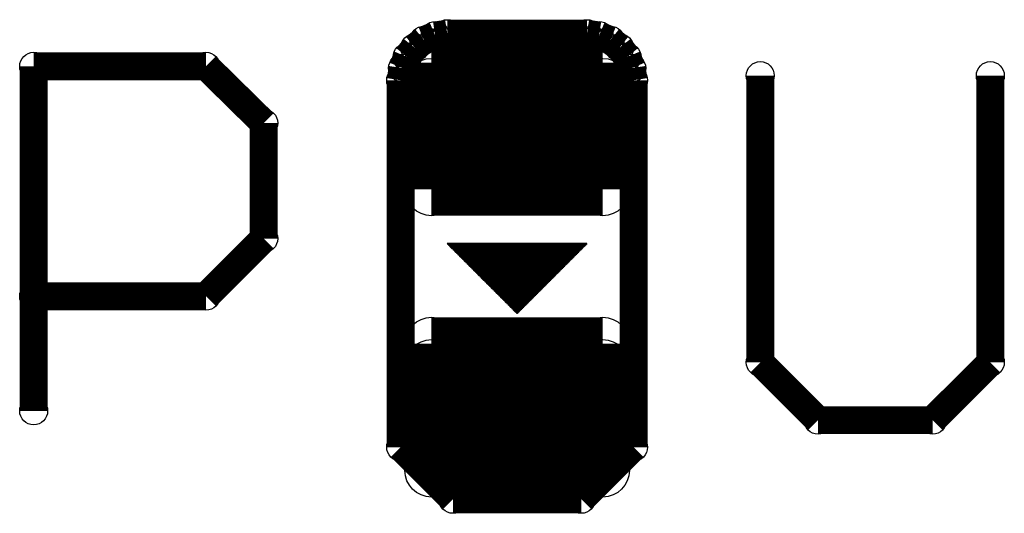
# Model space of a CAD drawing. Extents: x 0 to 23.9, y 0 to 20.7.
# Tile 97 of 127: x 15.7 to 18.4, y 4.7 to 6.1. Entities that reach past the tile are written whole.
import ezdxf

# ---------------------------------------------------------------- set-up
doc = ezdxf.new("R2010")
doc.units = 0
doc.layers.get('0').update_dxf_attribs({"linetype": 'CONTINUOUS'})
doc.layers.add('SEEEDSTUDIOXIAORP2040V1_22_GTO', color=10, linetype='CONTINUOUS')
doc.layers.add('SEEEDSTUDIOXIAORP2040V1_22_GTS', color=9, linetype='CONTINUOUS')

# ---------------------------------------------------------------- blocks, each defined once
blk = doc.blocks.new('ROUND_8')
blk.add_circle((0, 0), 0.00127)
blk = doc.blocks.new('ROUND_12')
blk.add_circle((0, 0), 0.0381)
blk = doc.blocks.new('ROUND_7')
blk.add_circle((0, 0), 0)
blk = doc.blocks.new('ROUND_308')
blk.add_circle((0, 0), 0.0724)

msp = doc.modelspace()

# ---------------------------------------------------------------- linework, layer by layer
at = {"layer": 'SEEEDSTUDIOXIAORP2040V1_22_GTO'}
for points, const_width in [([(16.79702, 6.00202), (16.8275, 6.01472)], 0.0762), ([(16.8275, 6.01472), (16.86052, 6.0198)], 0.0762), ([(16.86052, 6.0198), (17.24152, 6.0198)], 0.0762), ([(17.24152, 6.0198), (17.27454, 6.01472)], 0.0762), ([(17.27454, 6.01472), (17.30502, 6.00202)], 0.0762), ([(16.7513, 5.9563), (16.77162, 5.9817)], 0.0762), ([(16.77162, 5.9817), (16.79702, 6.00202)], 0.0762), ([(17.30502, 6.00202), (17.33042, 5.9817)], 0.0762), ([(17.33042, 5.9817), (17.35074, 5.9563)], 0.0762), ([(16.7386, 5.92582), (16.7513, 5.9563)], 0.0762), ([(17.35074, 5.9563), (17.36344, 5.92582)], 0.0762), ([(15.73276, 4.9911), (15.73276, 5.9309)], 0.0762), ([(15.73276, 5.9309), (16.20266, 5.9309)], 0.0762), ([(16.20266, 5.9309), (16.36014, 5.77596)], 0.0762), ([(16.73352, 5.8928), (16.7386, 5.92582)], 0.0762), ([(17.36344, 5.92582), (17.36852, 5.8928)], 0.0762), ([(17.71396, 5.9055), (17.71396, 5.12318)], 0.0762), ([(18.34134, 5.12318), (18.34134, 5.9055)], 0.0762), ([(16.73352, 4.89204), (16.73352, 5.8928)], 0.0762), ([(17.36852, 5.8928), (17.36852, 4.89204)], 0.0762), ([(16.36014, 5.77596), (16.36014, 5.461)], 0.0762), ([(16.36014, 5.461), (16.20266, 5.30352)], 0.0762), ([(16.86306, 5.44576), (17.23898, 5.44576)], 0.00254), ([(17.23644, 5.44322), (16.8656, 5.44322)], 0.00254), ([(16.86814, 5.44068), (17.2339, 5.44068)], 0.00254), ([(17.23136, 5.43814), (16.87068, 5.43814)], 0.00254), ([(16.87322, 5.4356), (17.22882, 5.4356)], 0.00254), ([(17.22628, 5.43306), (16.87576, 5.43306)], 0.00254), ([(16.8783, 5.43052), (17.22374, 5.43052)], 0.00254), ([(17.2212, 5.42798), (16.88084, 5.42798)], 0.00254), ([(16.88338, 5.42544), (17.21866, 5.42544)], 0.00254), ([(17.21612, 5.4229), (16.88592, 5.4229)], 0.00254), ([(16.88846, 5.42036), (17.21358, 5.42036)], 0.00254), ([(17.21104, 5.41782), (16.891, 5.41782)], 0.00254), ([(16.89354, 5.41528), (17.2085, 5.41528)], 0.00254), ([(17.20596, 5.41274), (16.89608, 5.41274)], 0.00254), ([(16.89862, 5.4102), (17.20342, 5.4102)], 0.00254), ([(17.20088, 5.40766), (16.90116, 5.40766)], 0.00254), ([(16.9037, 5.40512), (17.19834, 5.40512)], 0.00254), ([(17.1958, 5.40258), (16.90624, 5.40258)], 0.00254), ([(16.90878, 5.40004), (17.19326, 5.40004)], 0.00254), ([(17.19072, 5.3975), (16.91132, 5.3975)], 0.00254), ([(16.91386, 5.39496), (17.18818, 5.39496)], 0.00254), ([(17.18564, 5.39242), (16.9164, 5.39242)], 0.00254), ([(16.91894, 5.38988), (17.1831, 5.38988)], 0.00254), ([(17.18056, 5.38734), (16.92148, 5.38734)], 0.00254), ([(16.92402, 5.3848), (17.17802, 5.3848)], 0.00254), ([(17.17548, 5.38226), (16.92656, 5.38226)], 0.00254), ([(16.9291, 5.37972), (17.17294, 5.37972)], 0.00254), ([(17.1704, 5.37718), (16.93164, 5.37718)], 0.00254), ([(16.93418, 5.37464), (17.16786, 5.37464)], 0.00254), ([(17.16532, 5.3721), (16.93672, 5.3721)], 0.00254), ([(16.93926, 5.36956), (17.16278, 5.36956)], 0.00254), ([(17.16024, 5.36702), (16.9418, 5.36702)], 0.00254), ([(16.94434, 5.36448), (17.1577, 5.36448)], 0.00254), ([(17.15516, 5.36194), (16.94688, 5.36194)], 0.00254), ([(16.94942, 5.3594), (17.15262, 5.3594)], 0.00254), ([(17.15008, 5.35686), (16.95196, 5.35686)], 0.00254), ([(16.9545, 5.35432), (17.14754, 5.35432)], 0.00254), ([(17.145, 5.35178), (16.95704, 5.35178)], 0.00254), ([(16.95958, 5.34924), (17.14246, 5.34924)], 0.00254), ([(17.13992, 5.3467), (16.96212, 5.3467)], 0.00254), ([(16.96466, 5.34416), (17.13738, 5.34416)], 0.00254), ([(17.13484, 5.34162), (16.9672, 5.34162)], 0.00254), ([(16.20266, 5.30352), (15.73276, 5.30352)], 0.0762), ([(16.96974, 5.33908), (17.1323, 5.33908)], 0.00254), ([(17.12976, 5.33654), (16.97228, 5.33654)], 0.00254), ([(16.97482, 5.334), (17.12722, 5.334)], 0.00254), ([(17.12468, 5.33146), (16.97736, 5.33146)], 0.00254), ([(16.9799, 5.32892), (17.12214, 5.32892)], 0.00254), ([(17.1196, 5.32638), (16.98244, 5.32638)], 0.00254), ([(16.98498, 5.32384), (17.11706, 5.32384)], 0.00254), ([(17.11452, 5.3213), (16.98752, 5.3213)], 0.00254), ([(16.99006, 5.31876), (17.11198, 5.31876)], 0.00254), ([(17.10944, 5.31622), (16.9926, 5.31622)], 0.00254), ([(16.99514, 5.31368), (17.1069, 5.31368)], 0.00254), ([(17.10436, 5.31114), (16.99768, 5.31114)], 0.00254), ([(17.00022, 5.3086), (17.10182, 5.3086)], 0.00254), ([(17.09928, 5.30606), (17.00276, 5.30606)], 0.00254), ([(17.0053, 5.30352), (17.09674, 5.30352)], 0.00254), ([(17.0942, 5.30098), (17.00784, 5.30098)], 0.00254), ([(17.01038, 5.29844), (17.09166, 5.29844)], 0.00254), ([(17.08912, 5.2959), (17.01292, 5.2959)], 0.00254), ([(17.01546, 5.29336), (17.08658, 5.29336)], 0.00254), ([(17.08404, 5.29082), (17.018, 5.29082)], 0.00254), ([(17.02054, 5.28828), (17.0815, 5.28828)], 0.00254), ([(17.07896, 5.28574), (17.02308, 5.28574)], 0.00254), ([(17.02562, 5.2832), (17.07642, 5.2832)], 0.00254), ([(17.07388, 5.28066), (17.02816, 5.28066)], 0.00254), ([(17.0307, 5.27812), (17.07134, 5.27812)], 0.00254), ([(17.0688, 5.27558), (17.03324, 5.27558)], 0.00254), ([(17.03578, 5.27304), (17.06626, 5.27304)], 0.00254), ([(17.06372, 5.2705), (17.03832, 5.2705)], 0.00254), ([(17.04086, 5.26796), (17.06118, 5.26796)], 0.00254), ([(17.05864, 5.26542), (17.0434, 5.26542)], 0.00254), ([(17.04594, 5.26288), (17.0561, 5.26288)], 0.00254), ([(17.05356, 5.26034), (17.04848, 5.26034)], 0.00254), ([(17.71396, 5.12318), (17.87144, 4.9657)], 0.0762), ([(18.18386, 4.9657), (18.34134, 5.12318)], 0.0762), ([(17.87144, 4.9657), (18.18386, 4.9657)], 0.0762), ([(16.87576, 4.7498), (16.73352, 4.89204)], 0.0762), ([(17.36852, 4.89204), (17.22628, 4.7498)], 0.0762), ([(17.22628, 4.7498), (16.87576, 4.7498)], 0.0762)]:
    msp.add_lwpolyline(points, dxfattribs=dict(at, const_width=const_width))
for points in [[(17.05102, 5.2578), (16.86052, 5.4483)], [(16.86052, 5.4483), (17.05102, 5.4483)], [(17.24152, 5.4483), (17.05102, 5.2578)], [(17.05102, 5.4483), (17.24152, 5.4483)]]:
    msp.add_lwpolyline(points, dxfattribs=at)
at = {"layer": 'SEEEDSTUDIOXIAORP2040V1_22_GTS', "const_width": 0.14478}
for points in [[(16.81734, 5.59562), (16.81734, 5.94106)], [(16.81734, 5.94106), (17.2847, 5.94106)], [(17.2847, 5.94106), (17.2847, 5.59562)], [(16.81734, 5.8801), (17.2847, 5.8801)], [(17.2847, 5.73786), (16.81734, 5.73786)], [(17.2847, 5.59562), (16.81734, 5.59562)], [(16.81734, 4.82854), (16.81734, 5.17398)], [(16.81734, 5.17398), (17.2847, 5.17398)], [(17.2847, 5.17398), (17.2847, 4.82854)], [(16.81734, 5.11302), (17.2847, 5.11302)], [(17.2847, 4.97078), (16.81734, 4.97078)], [(17.2847, 4.82854), (16.81734, 4.82854)]]:
    msp.add_lwpolyline(points, dxfattribs=at)

# ---------------------------------------------------------------- block references
at = {"layer": 'SEEEDSTUDIOXIAORP2040V1_22_GTO'}
for name, p in [('ROUND_12', (16.8275, 6.01472)), ('ROUND_12', (16.86052, 6.0198)), ('ROUND_12', (16.86052, 6.0198)), ('ROUND_12', (17.24152, 6.0198)), ('ROUND_12', (17.27454, 6.01472)), ('ROUND_12', (16.77162, 5.9817)), ('ROUND_12', (16.79702, 6.00202)), ('ROUND_12', (17.30502, 6.00202)), ('ROUND_12', (17.33042, 5.9817)), ('ROUND_12', (16.7513, 5.9563)), ('ROUND_12', (17.35074, 5.9563)), ('ROUND_12', (15.73276, 5.9309)), ('ROUND_12', (16.20266, 5.9309)), ('ROUND_12', (16.7386, 5.92582)), ('ROUND_12', (17.36344, 5.92582)), ('ROUND_12', (17.71396, 5.9055)), ('ROUND_12', (18.34134, 5.9055)), ('ROUND_12', (16.73352, 5.8928)), ('ROUND_12', (17.36852, 5.8928)), ('ROUND_12', (16.36014, 5.77596)), ('ROUND_12', (16.36014, 5.77596)), ('ROUND_12', (16.36014, 5.461)), ('ROUND_7', (17.24152, 5.4483)), ('ROUND_7', (16.86052, 5.4483)), ('ROUND_7', (17.05102, 5.4483)), ('ROUND_7', (17.24152, 5.4483)), ('ROUND_8', (16.86306, 5.44576)), ('ROUND_8', (16.8656, 5.44322)), ('ROUND_8', (16.86814, 5.44068)), ('ROUND_8', (16.87068, 5.43814)), ('ROUND_8', (16.87322, 5.4356)), ('ROUND_8', (16.87576, 5.43306)), ('ROUND_8', (16.8783, 5.43052)), ('ROUND_8', (16.88084, 5.42798)), ('ROUND_8', (16.88338, 5.42544)), ('ROUND_8', (16.88592, 5.4229)), ('ROUND_8', (17.21612, 5.4229)), ('ROUND_8', (17.21866, 5.42544)), ('ROUND_8', (17.2212, 5.42798)), ('ROUND_8', (17.22374, 5.43052)), ('ROUND_8', (17.22628, 5.43306)), ('ROUND_8', (17.22882, 5.4356)), ('ROUND_8', (17.23136, 5.43814)), ('ROUND_8', (17.2339, 5.44068)), ('ROUND_8', (17.23644, 5.44322)), ('ROUND_8', (17.23898, 5.44576)), ('ROUND_8', (16.88846, 5.42036)), ('ROUND_8', (16.891, 5.41782)), ('ROUND_8', (16.89354, 5.41528)), ('ROUND_8', (16.89608, 5.41274)), ('ROUND_8', (16.89862, 5.4102)), ('ROUND_8', (16.90116, 5.40766)), ('ROUND_8', (16.9037, 5.40512)), ('ROUND_8', (16.90624, 5.40258)), ('ROUND_8', (16.90878, 5.40004)), ('ROUND_8', (16.91132, 5.3975)), ('ROUND_8', (17.19072, 5.3975)), ('ROUND_8', (17.19326, 5.40004)), ('ROUND_8', (17.1958, 5.40258)), ('ROUND_8', (17.19834, 5.40512)), ('ROUND_8', (17.20088, 5.40766)), ('ROUND_8', (17.20342, 5.4102)), ('ROUND_8', (17.20596, 5.41274)), ('ROUND_8', (17.2085, 5.41528)), ('ROUND_8', (17.21104, 5.41782)), ('ROUND_8', (17.21358, 5.42036)), ('ROUND_8', (16.91386, 5.39496)), ('ROUND_8', (16.9164, 5.39242)), ('ROUND_8', (16.91894, 5.38988)), ('ROUND_8', (16.92148, 5.38734)), ('ROUND_8', (16.92402, 5.3848)), ('ROUND_8', (16.92656, 5.38226)), ('ROUND_8', (16.9291, 5.37972)), ('ROUND_8', (16.93164, 5.37718)), ('ROUND_8', (16.93418, 5.37464)), ('ROUND_8', (16.93672, 5.3721)), ('ROUND_8', (16.93926, 5.36956)), ('ROUND_8', (17.16278, 5.36956)), ('ROUND_8', (17.16532, 5.3721)), ('ROUND_8', (17.16786, 5.37464)), ('ROUND_8', (17.1704, 5.37718)), ('ROUND_8', (17.17294, 5.37972)), ('ROUND_8', (17.17548, 5.38226)), ('ROUND_8', (17.17802, 5.3848)), ('ROUND_8', (17.18056, 5.38734)), ('ROUND_8', (17.1831, 5.38988)), ('ROUND_8', (17.18564, 5.39242)), ('ROUND_8', (17.18818, 5.39496)), ('ROUND_8', (16.9418, 5.36702)), ('ROUND_8', (16.94434, 5.36448)), ('ROUND_8', (16.94688, 5.36194)), ('ROUND_8', (16.94942, 5.3594)), ('ROUND_8', (16.95196, 5.35686)), ('ROUND_8', (16.9545, 5.35432)), ('ROUND_8', (16.95704, 5.35178)), ('ROUND_8', (16.95958, 5.34924)), ('ROUND_8', (16.96212, 5.3467)), ('ROUND_8', (16.96466, 5.34416)), ('ROUND_8', (16.9672, 5.34162)), ('ROUND_8', (17.13484, 5.34162)), ('ROUND_8', (17.13738, 5.34416)), ('ROUND_8', (17.13992, 5.3467)), ('ROUND_8', (17.14246, 5.34924)), ('ROUND_8', (17.145, 5.35178)), ('ROUND_8', (17.14754, 5.35432)), ('ROUND_8', (17.15008, 5.35686)), ('ROUND_8', (17.15262, 5.3594)), ('ROUND_8', (17.15516, 5.36194)), ('ROUND_8', (17.1577, 5.36448)), ('ROUND_8', (17.16024, 5.36702)), ('ROUND_12', (15.73276, 5.30352)), ('ROUND_12', (16.20266, 5.30352)), ('ROUND_8', (16.96974, 5.33908)), ('ROUND_8', (16.97228, 5.33654)), ('ROUND_8', (16.97482, 5.334)), ('ROUND_8', (16.97736, 5.33146)), ('ROUND_8', (16.9799, 5.32892)), ('ROUND_8', (16.98244, 5.32638)), ('ROUND_8', (16.98498, 5.32384)), ('ROUND_8', (16.98752, 5.3213)), ('ROUND_8', (16.99006, 5.31876)), ('ROUND_8', (16.9926, 5.31622)), ('ROUND_8', (17.10944, 5.31622)), ('ROUND_8', (17.11198, 5.31876)), ('ROUND_8', (17.11452, 5.3213)), ('ROUND_8', (17.11706, 5.32384)), ('ROUND_8', (17.1196, 5.32638)), ('ROUND_8', (17.12214, 5.32892)), ('ROUND_8', (17.12468, 5.33146)), ('ROUND_8', (17.12722, 5.334)), ('ROUND_8', (17.12976, 5.33654)), ('ROUND_8', (17.1323, 5.33908)), ('ROUND_8', (16.99514, 5.31368)), ('ROUND_8', (16.99768, 5.31114)), ('ROUND_8', (17.00022, 5.3086)), ('ROUND_8', (17.00276, 5.30606)), ('ROUND_8', (17.0053, 5.30352)), ('ROUND_8', (17.00784, 5.30098)), ('ROUND_8', (17.01038, 5.29844)), ('ROUND_8', (17.01292, 5.2959)), ('ROUND_8', (17.01546, 5.29336)), ('ROUND_8', (17.018, 5.29082)), ('ROUND_8', (17.02054, 5.28828)), ('ROUND_8', (17.0815, 5.28828)), ('ROUND_8', (17.08404, 5.29082)), ('ROUND_8', (17.08658, 5.29336)), ('ROUND_8', (17.08912, 5.2959)), ('ROUND_8', (17.09166, 5.29844)), ('ROUND_8', (17.0942, 5.30098)), ('ROUND_8', (17.09674, 5.30352)), ('ROUND_8', (17.09928, 5.30606)), ('ROUND_8', (17.10182, 5.3086)), ('ROUND_8', (17.10436, 5.31114)), ('ROUND_8', (17.1069, 5.31368)), ('ROUND_8', (17.02308, 5.28574)), ('ROUND_8', (17.02562, 5.2832)), ('ROUND_8', (17.02816, 5.28066)), ('ROUND_8', (17.0307, 5.27812)), ('ROUND_8', (17.03324, 5.27558)), ('ROUND_8', (17.03578, 5.27304)), ('ROUND_8', (17.03832, 5.2705)), ('ROUND_8', (17.04086, 5.26796)), ('ROUND_8', (17.0434, 5.26542)), ('ROUND_8', (17.04594, 5.26288)), ('ROUND_8', (17.0561, 5.26288)), ('ROUND_8', (17.05864, 5.26542)), ('ROUND_8', (17.06118, 5.26796)), ('ROUND_8', (17.06372, 5.2705)), ('ROUND_8', (17.06626, 5.27304)), ('ROUND_8', (17.0688, 5.27558)), ('ROUND_8', (17.07134, 5.27812)), ('ROUND_8', (17.07388, 5.28066)), ('ROUND_8', (17.07642, 5.2832)), ('ROUND_8', (17.07896, 5.28574)), ('ROUND_7', (17.05102, 5.2578)), ('ROUND_8', (17.04848, 5.26034)), ('ROUND_8', (17.05102, 5.2578)), ('ROUND_8', (17.05356, 5.26034)), ('ROUND_12', (17.71396, 5.12318)), ('ROUND_12', (18.34134, 5.12318)), ('ROUND_12', (15.73276, 4.9911)), ('ROUND_12', (17.87144, 4.9657)), ('ROUND_12', (18.18386, 4.9657)), ('ROUND_12', (16.73352, 4.89204)), ('ROUND_12', (17.36852, 4.89204)), ('ROUND_12', (16.87576, 4.7498)), ('ROUND_12', (17.22628, 4.7498))]:
    msp.add_blockref(name, p, dxfattribs=at)
at = {"layer": 'SEEEDSTUDIOXIAORP2040V1_22_GTS'}
for p in [(16.81734, 5.94106), (17.2847, 5.94106), (16.81734, 5.8801), (17.2847, 5.8801), (16.81734, 5.73786), (17.2847, 5.73786), (16.81734, 5.59562), (17.2847, 5.59562), (17.2847, 5.59562), (16.81734, 5.17398), (17.2847, 5.17398), (16.81734, 5.11302), (17.2847, 5.11302), (16.81734, 4.97078), (17.2847, 4.97078), (16.81734, 4.82854), (17.2847, 4.82854), (17.2847, 4.82854)]:
    msp.add_blockref('ROUND_308', p, dxfattribs=at)

doc.saveas('drawing.dxf')
